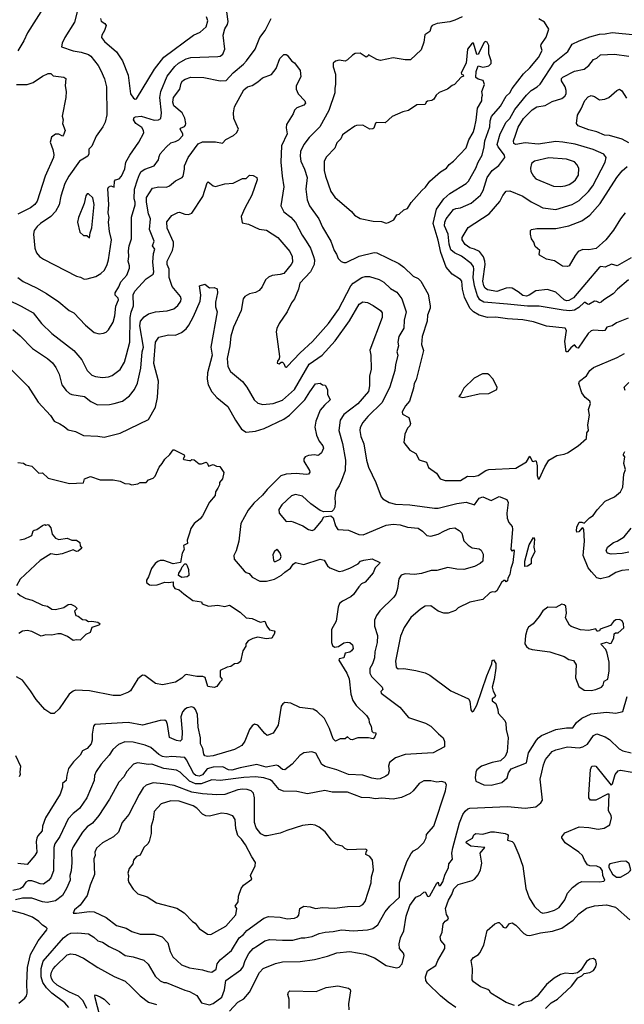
# Model space of a CAD drawing. Extents: x 1678759 to 1859541, y 384609 to 522867.
# Tile 181 of 256: x 1763022 to 1768157, y 450972 to 459335. Entities that reach past the tile are written whole.
import ezdxf

# ---------------------------------------------------------------- set-up
doc = ezdxf.new("R2010")
doc.units = 0

msp = doc.modelspace()

# ---------------------------------------------------------------- linework, layer by layer
at = {"layer": '0CON20XD'}
for points in [[(1763236, 459455), (1763089.2, 459225), (1763055.8, 459155), (1763005, 459070)], [(1763514.3, 459425), (1763488.1, 459315), (1763405.8, 459185), (1763382, 459135), (1763377.5, 459105), (1763475, 459071.4), (1763545, 459060.5), (1763605, 459038.9), (1763625, 459025.6), (1763687.7, 458947.7), (1763711.9, 458905), (1763743.1, 458833.1), (1763759.5, 458765), (1763763.2, 458526.8), (1763746.9, 458465), (1763727.3, 458425), (1763671.5, 458345), (1763635, 458262), (1763609.2, 458235), (1763608.2, 458195), (1763600.5, 458175), (1763530, 458135), (1763438.2, 458005), (1763405.5, 457945), (1763372.5, 457835), (1763358.1, 457761.9), (1763325.5, 457705), (1763285, 457663.6), (1763197.5, 457605), (1763170.2, 457579.8), (1763145.6, 457545), (1763138.9, 457515), (1763151.1, 457395), (1763165.7, 457355), (1763191.2, 457325), (1763225, 457300.8), (1763505.6, 457155.6), (1763538.9, 457148.9), (1763570.9, 457130.9)], [(1763570.9, 457130.9), (1763595, 457133.1), (1763667.4, 457152.6), (1763710.7, 457179.3), (1763742.2, 457207.8), (1763765, 457256.7), (1763776.4, 457295), (1763802.9, 457465), (1763785.8, 457535), (1763776.1, 457616.1), (1763781.2, 457655), (1763772.7, 457695), (1763779.1, 457765), (1763771.9, 457898.1), (1763777.5, 457912.5), (1763795, 457923.8), (1763825, 457913.3), (1763826.7, 457965), (1763836, 457975), (1763865.6, 457985), (1763885.6, 458005), (1763915, 458067.5), (1763924.2, 458125), (1763957.5, 458185), (1764034.2, 458295), (1764075.7, 458374.3), (1764074.7, 458395), (1764059.5, 458419.5), (1764008.9, 458455), (1763988.8, 458485), (1763993.3, 458505), (1764005, 458511.2), (1764055, 458516.2), (1764165, 458481.7), (1764200, 458485), (1764220, 458495), (1764225.4, 458545), (1764211.8, 458675), (1764220.7, 458725), (1764273.8, 458855), (1764340.9, 458939.1), (1764370, 458965), (1764435, 459003.1), (1764475, 459013.8), (1764705, 459021.9), (1764724.3, 459025.7), (1764748.3, 459041.7), (1764764.2, 459085.8), (1764750, 459205), (1764763.2, 459256.8), (1764786.5, 459295), (1764791.3, 459321.3), (1764771.4, 459465)], [(1763696.4, 456666.4), (1763735, 456673.8), (1763755, 456681.2), (1763775, 456701.2), (1763815.6, 456765), (1763831.3, 456818.7), (1763838.6, 456901.4), (1763862.1, 456955), (1763858.7, 456968.7), (1763833.2, 456995), (1763832.7, 457015), (1763864.1, 457065), (1763881.9, 457108.1), (1763931.9, 457165), (1763954.1, 457225), (1763955.8, 457245), (1763944, 457285), (1763949.6, 457325), (1763947.2, 457372.7), (1763952.5, 457415), (1763970.8, 457475), (1763971.8, 457658.2), (1764001.7, 457761.7), (1764003.2, 457785), (1763994.2, 457815), (1763998, 457895), (1764021.1, 457975), (1764038.3, 458021.7), (1764054, 458046), (1764085, 458066.2), (1764165, 458093.3), (1764201.5, 458145), (1764207.3, 458172.7), (1764214.4, 458195), (1764265, 458253.3), (1764305, 458288.8), (1764345, 458299.6), (1764374.1, 458315.9), (1764407.3, 458352.7), (1764407.5, 458365), (1764385.6, 458405), (1764388.8, 458415), (1764421.1, 458428.9), (1764430, 458440), (1764433.8, 458455), (1764425, 458498.8), (1764400.9, 458545), (1764330.4, 458605), (1764321.8, 458635), (1764327.5, 458675), (1764383.3, 458745), (1764393.2, 458795), (1764405, 458815.6), (1764428.4, 458831.6), (1764475, 458847.7), (1764585, 458845.4), (1764725, 458816.5), (1764775, 458819.4), (1764833.6, 458885), (1764923, 458957), (1764949.1, 458985), (1765022.5, 459085), (1765061.2, 459185), (1765105.6, 459245), (1765158, 459345)], [(1763706.9, 459345), (1763712.9, 459322.9), (1763744.3, 459304.3), (1763755.7, 459285.7), (1763743.6, 459245), (1763718.2, 459205), (1763716.7, 459185), (1763740.8, 459150.8), (1763845, 459061.9), (1763894.5, 458985), (1763944.5, 458864.5), (1763964, 458705), (1763988.3, 458668.3), (1764001.7, 458661.7)], [(1764001.7, 458661.7), (1764015, 458663.8), (1764167.7, 458915), (1764245, 459017.8), (1764498.8, 459205), (1764555, 459229.2), (1764604.4, 459275), (1764620.9, 459325), (1764609.5, 459359.5)], [(1766781.1, 459358.9), (1766718.3, 459331.7), (1766675, 459318.6), (1766567.4, 459302.6), (1766526, 459285), (1766516, 459275), (1766506, 459235), (1766464.1, 459205.9), (1766453.3, 459145), (1766430.7, 459079.3), (1766340, 458995), (1766295, 458993.8), (1766195, 459011.2), (1766085, 458987.5), (1766055, 458998), (1765985, 459037.5), (1765977.5, 459025), (1765965, 459017.5), (1765915, 459050), (1765871.7, 459048.3), (1765847.5, 459035), (1765806.4, 458993.6), (1765785, 458982.5), (1765735, 458992.5), (1765705, 458982.5), (1765685, 458967.5), (1765684, 458935), (1765702.7, 458872.7), (1765705.5, 458785), (1765698.5, 458755), (1765699.5, 458715), (1765648.6, 458565), (1765571.1, 458425), (1765480.6, 458335), (1765436.4, 458275), (1765407.9, 458215), (1765403.8, 458176.2), (1765410.8, 458135), (1765441.5, 458065), (1765463.5, 457995), (1765451.5, 457895), (1765463.3, 457805), (1765484.4, 457755), (1765562.7, 457645), (1765595, 457573.8), (1765663.8, 457453.8), (1765691.5, 457375), (1765712.5, 457345), (1765727.3, 457307.3), (1765751.7, 457281.7), (1765775, 457272.5), (1765795, 457273.3), (1765905, 457327.5), (1766032.8, 457357.2), (1766055, 457355.4), (1766240.8, 457265), (1766283.6, 457233.6), (1766365, 457155.6), (1766405, 457137.5), (1766427.5, 457115), (1766491.9, 457005), (1766508.9, 456905), (1766507.8, 456885), (1766485.6, 456825), (1766482.5, 456775), (1766439.5, 456645), (1766434.4, 456575), (1766452.2, 456525), (1766388.9, 456275), (1766372.9, 456245), (1766366.7, 456205), (1766333.1, 456095), (1766298.1, 456055), (1766268.9, 456005), (1766274.4, 455984.4), (1766327.5, 455955), (1766340, 455905), (1766336, 455885), (1766316.2, 455865), (1766292.5, 455815), (1766283.3, 455745), (1766335, 455680), (1766385, 455651.2), (1766415, 455598), (1766477.8, 455577.8), (1766495, 455532.5), (1766562.9, 455482.9), (1766594, 455434), (1766635, 455422.1), (1766765, 455420)], [(1768190, 456800), (1768089.3, 456760.7), (1768055, 456736), (1768007.5, 456725), (1767992.5, 456695), (1767975, 456691.4), (1767895, 456699.1), (1767875, 456693.8), (1767850.2, 456669.8), (1767765, 456546.2), (1767755, 456546.7), (1767750.8, 456555), (1767735, 456573.8), (1767702.4, 456547.6), (1767675, 456514.2), (1767662.5, 456515), (1767652, 456602), (1767665.3, 456695.3), (1767655, 456714.4), (1767495, 456732.1), (1767385, 456767.5), (1767295, 456786.7), (1767165.3, 456794.7), (1767065, 456808.5), (1766995, 456806.8), (1766925, 456824.6), (1766875, 456853.5), (1766846.2, 456885), (1766798.9, 456978.9), (1766782.9, 457045), (1766778.1, 457115), (1766765, 457129.2), (1766695, 457172.5), (1766645, 457232.9), (1766597.4, 457357.4), (1766575, 457463.8), (1766533.1, 457605), (1766561.1, 457725), (1766625.3, 457814.8), (1766675, 457860.4), (1766815, 457944.6), (1766833.1, 457965), (1766896.2, 458075), (1766915.4, 458125), (1766948.9, 458185), (1766967.8, 458255), (1766972, 458305), (1767015, 458426.2), (1767017.8, 458475), (1767028.3, 458511.7), (1767105, 458601.4), (1767153.5, 458685), (1767185, 458714.4), (1767205, 458751.4), (1767299.4, 458875), (1767354.6, 458925.4), (1767428.5, 459015), (1767458.8, 459075), (1767449.3, 459109.3), (1767452, 459125), (1767493, 459187), (1767516.7, 459255), (1767480, 459315), (1767432.3, 459342.3)], [(1768191.9, 457125), (1768098.6, 457045), (1768063.1, 457006.9), (1767983.3, 456956.7), (1767961.2, 456935), (1767945, 456930), (1767923, 456943), (1767905, 456945.6), (1767855, 456917.1), (1767845, 456918), (1767825, 456934.3), (1767815, 456933.1), (1767770, 456890), (1767735, 456867.6), (1767695, 456863.5), (1767638.9, 456868.9), (1767435, 456903.1), (1767335, 456903.2), (1767165, 456920), (1766965, 456935.3), (1766930.9, 456955), (1766910.5, 456990.5), (1766883.4, 457075), (1766874.4, 457145), (1766879.8, 457215), (1766875, 457239.4), (1766855, 457265.4), (1766775, 457327.2), (1766714.6, 457354.6), (1766685, 457380.4), (1766668.4, 457428.4), (1766659.8, 457515), (1766630, 457585), (1766632.8, 457615), (1766644.6, 457645), (1766705, 457722.3), (1766725, 457731.2), (1766765, 457736.5), (1766855, 457776.5), (1766934.5, 457845), (1766956.9, 457885), (1766993.6, 457995), (1767035, 458055.6), (1767092.2, 458097.8), (1767142.5, 458165), (1767140, 458185), (1767085, 458254.5), (1767077.2, 458275), (1767102.8, 458367.2), (1767155, 458464.5), (1767185.8, 458495), (1767228.5, 458571.5), (1767326.2, 458693.8), (1767364.8, 458735.2), (1767415.6, 458765), (1767441.5, 458788.5), (1767565.3, 458974.7), (1767677.1, 459065), (1767713.6, 459126.4), (1767773.8, 459156.2), (1767865, 459190.5), (1767945, 459211.8), (1767995, 459215.4), (1768055, 459227.1), (1768253.8, 459206.2)], [(1766135, 457607.5), (1766155, 457612.5), (1766198.8, 457635), (1766223.6, 457676.4), (1766245, 457682.5), (1766285, 457720), (1766315, 457732.5), (1766347.7, 457782.3), (1766436, 457885), (1766467.4, 457912.6), (1766505, 457964), (1766595, 458044), (1766645.7, 458074.3), (1766668.8, 458105), (1766705.5, 458134.5), (1766813.1, 458246.9), (1766836.5, 458315), (1766872.1, 458377.9), (1766885.6, 458415), (1766899.1, 458480.9), (1766909.1, 458585), (1766948, 458645), (1766946, 458675), (1766953.8, 458695), (1766946.4, 458726.4), (1766970, 458785), (1766958, 458818), (1766915, 458830), (1766896.7, 458845), (1766897.5, 458895), (1766915, 458942.5), (1766955, 458933.3), (1766985, 458936.7), (1767006.1, 458943.9), (1767025, 458962.5), (1767026.7, 458985), (1767006.7, 459045), (1767006.7, 459115), (1766992.5, 459145), (1766975, 459148.8), (1766965, 459138.8), (1766925, 459057.5), (1766915, 459042.5), (1766905, 459040), (1766876.7, 459135), (1766865, 459136.7), (1766826, 459085), (1766813.3, 458965), (1766772.5, 458885), (1766773, 458873), (1766788.3, 458868.3), (1766790, 458855), (1766771.7, 458848.3), (1766716.1, 458783.9), (1766695, 458776.2), (1766655.9, 458744.1), (1766583.4, 458716.6), (1766558.8, 458695), (1766540, 458660), (1766521.5, 458648.5), (1766485, 458644.2), (1766474.2, 458635.8), (1766465, 458614), (1766395, 458611.2), (1766325, 458563.1), (1766275, 458551.9), (1766185.8, 458514.2), (1766125, 458460), (1766055, 458462.5), (1766045, 458455.8), (1766029.2, 458415), (1766021, 458409), (1765995, 458406.9), (1765935, 458438.1), (1765883.2, 458436.8), (1765867.7, 458432.3), (1765803.8, 458385), (1765763.6, 458356.4), (1765748, 458322), (1765715, 458288), (1765697.8, 458245), (1765628.9, 458171.1), (1765607.1, 458135), (1765608.5, 458055), (1765620, 458005), (1765665.7, 457875), (1765699.1, 457829.1), (1765840, 457705), (1765866.7, 457675), (1765915, 457648), (1766025, 457623.8), (1766095, 457620), (1766135, 457607.5)], [(1762817, 457007), (1763035, 456902.2), (1763135, 456845.6), (1763207.1, 456755), (1763295, 456668.6), (1763482.9, 456525), (1763550.9, 456445), (1763594.3, 456355), (1763635, 456316.5), (1763665, 456304.5), (1763725, 456296.7), (1763775, 456300.6), (1763807.6, 456312.4), (1763874.6, 456365.4), (1763912.5, 456425), (1763930.2, 456489.8), (1763958.2, 456595), (1763960, 456805), (1763968.8, 456851.2), (1763988.4, 456905), (1763985, 456998), (1763999.8, 457030.2), (1764095, 457134), (1764155, 457173.3), (1764161.4, 457195), (1764152.7, 457275), (1764159.3, 457350.7), (1764170.8, 457385), (1764151.2, 457415), (1764163.8, 457455), (1764124.2, 457554.2), (1764132.2, 457645), (1764116.9, 457685), (1764098, 457785), (1764098.2, 457825), (1764151.2, 457905), (1764205, 457914.5), (1764267.4, 457912.6), (1764295.4, 457924.6), (1764345, 457966.9), (1764401.2, 457995), (1764410, 458005), (1764422.5, 458065), (1764422.5, 458095), (1764451.8, 458165), (1764537.7, 458282.3), (1764575, 458296.9), (1764685, 458297.4), (1764745, 458287.1), (1764771.6, 458318.4), (1764838.2, 458351.8), (1764863.3, 458375), (1764878.9, 458405), (1764840.6, 458495), (1764837.1, 458545), (1764847.5, 458595), (1764925, 458738.6), (1764956.3, 458763.7), (1764995, 458776.5), (1765045, 458807.5), (1765085, 458842), (1765161.3, 458868.7), (1765199.3, 458920.7), (1765232.5, 459005), (1765265, 459038.8), (1765285, 459040), (1765295, 459033.3), (1765334, 458984), (1765355, 458968.8), (1765403.5, 458905), (1765409.4, 458850.6), (1765370, 458775), (1765370.8, 458745), (1765386.5, 458706.5), (1765442.5, 458645), (1765448.6, 458625), (1765435, 458608), (1765375, 458585.6), (1765354.5, 458565.5), (1765344.2, 458535), (1765289.2, 458445), (1765284.3, 458415.7), (1765292.2, 458365), (1765244.4, 458264.4), (1765240, 458125), (1765250, 458005), (1765265.5, 457915), (1765241.1, 457755), (1765265, 457702.9), (1765325, 457659.4), (1765363.6, 457613.6), (1765419.6, 457505), (1765455.3, 457455.2), (1765491.5, 457395), (1765518.5, 457325), (1765524.5, 457295), (1765522.1, 457255), (1765492.7, 457195), (1765402.2, 457097.8), (1765390.5, 457045), (1765355.5, 456965), (1765329.5, 456930.5), (1765295, 456854.2), (1765225.8, 456755), (1765207, 456713), (1765200.8, 456685), (1765228, 456475), (1765226.7, 456453.3), (1765212.5, 456435), (1765208.3, 456418.3), (1765225, 456413.3), (1765243, 456427), (1765255, 456427.5), (1765266.1, 456416.1), (1765276.7, 456386.7), (1765285, 456383.3), (1765295, 456388.8), (1765403.3, 456505), (1765507.8, 456602.2), (1765645.5, 456755), (1765729.2, 456875), (1765833.8, 457075), (1765855, 457098.5), (1765928.8, 457145), (1765955, 457154.5), (1765993.6, 457153.6), (1766075, 457127.8), (1766115.4, 457105.4), (1766172.4, 457052.4), (1766225, 457020.6), (1766267.8, 456965), (1766304.3, 456854.3), (1766287, 456783), (1766285.5, 456715), (1766242.5, 456645), (1766233.6, 456595), (1766240, 456565), (1766224.5, 456515), (1766233.3, 456485), (1766212.3, 456405), (1766208.9, 456355), (1766164.6, 456215.4), (1766100.6, 456085), (1765978.9, 455965), (1765936.7, 455915), (1765915, 455871.2), (1765910.9, 455845), (1765920, 455795), (1765945, 455733.3), (1765966.5, 455595), (1765985.4, 455535.4), (1766047.1, 455405), (1766091.7, 455281.7), (1766105.7, 455265.7), (1766160, 455235), (1766215, 455221.1), (1766335, 455215.5), (1766545, 455185.5), (1766575, 455186.4), (1766735, 455227.1), (1766815, 455236.4), (1766885, 455214.3), (1766925, 455270), (1766955, 455282), (1767025, 455251.2), (1767095, 455285.7), (1767159.4, 455259.4), (1767169.4, 455235), (1767159.1, 455145), (1767162.4, 455102.4), (1767176.7, 455065), (1767205, 455030), (1767208.7, 455008.7), (1767194.3, 454834.3), (1767205, 454820), (1767215, 454832.5), (1767222.5, 454825), (1767209.1, 454725), (1767191.9, 454675), (1767185, 454623.8), (1767167.5, 454592.5), (1767165, 454570), (1767155, 454560), (1767145, 454572.5), (1767135, 454572.5), (1767113.8, 454555), (1767075, 454483.3), (1767056.4, 454473.6), (1767035, 454476.7), (1767015, 454466.7), (1766955, 454410), (1766845, 454388.8), (1766745, 454338.8), (1766723.6, 454316.4), (1766660, 454295), (1766623.6, 454293.6), (1766575, 454310), (1766515, 454357.5), (1766467, 454353), (1766425, 454327.5), (1766343.5, 454256.5), (1766287.2, 454172.8), (1766255, 454097.5), (1766214.4, 453885.6), (1766218, 453835), (1766235, 453822.5), (1766285, 453824.2), (1766385, 453807.5), (1766465, 453788), (1766505, 453768.8), (1766682.5, 453635), (1766835, 453566.2), (1766845.5, 453545.5), (1766853.2, 453473.2), (1766865, 453457.5), (1766875, 453461.2), (1766905, 453512.5), (1766989.3, 453760.7), (1767031.2, 453865), (1767035, 453892.5), (1767045, 453897.5), (1767065.8, 453865.8), (1767065.9, 453825.9), (1767051.9, 453731.9), (1767035.7, 453665), (1767041.8, 453631.8), (1767063.8, 453595), (1767058, 453582), (1767035, 453567.5), (1767035, 453550), (1767066.1, 453526.1), (1767083.3, 453475), (1767086.7, 453445), (1767141.7, 453381.7), (1767149.5, 453359.5), (1767152.5, 453305), (1767171.4, 453235), (1767161.2, 453115), (1767144, 453076), (1767105, 453040), (1767035, 453026.2), (1766945, 452994.3), (1766905, 452963.8), (1766896.9, 452945), (1766890, 452895), (1766896.1, 452866.1), (1766965, 452836), (1767025, 452834.4)], [(1768215, 457311.5), (1768095, 457245.7), (1768047.5, 457257.5), (1767995, 457234.4), (1767958.3, 457238.3), (1767945, 457232.2), (1767725, 456971.5), (1767685, 456951.2), (1767665, 456948.6), (1767646.5, 456955), (1767575, 457020.8), (1767505, 457044.6), (1767405, 457032.4), (1767349.5, 456995), (1767325, 456986.2), (1767295, 456992.8), (1767255, 457024.8), (1767205, 457054.1), (1767185, 457058.8), (1767155, 457055.9), (1767075, 457026.9), (1766995, 457042.1), (1766975, 457054.5), (1766963.7, 457073.7), (1766954.4, 457115), (1766974.7, 457254.7), (1766973.8, 457285), (1766961.9, 457321.9), (1766925.8, 457365.8), (1766885, 457386.4), (1766845, 457397.3), (1766805.6, 457425), (1766779.6, 457465), (1766778.8, 457485), (1766830.6, 457569.4), (1767008.5, 457685), (1767098.5, 457791.5), (1767125, 457840.8), (1767155, 457878), (1767185, 457882.5), (1767295, 457835.6), (1767365, 457788.9), (1767416.7, 457763.3), (1767465, 457737.8), (1767575, 457723.6), (1767715, 457765.5), (1767775, 457798.5), (1767852.7, 457877.3), (1767888.7, 457925), (1767995.5, 458125), (1768003.3, 458165), (1767981.9, 458191.9), (1767892.3, 458232.3), (1767738.8, 458278.8), (1767635, 458294.2), (1767575, 458299.4), (1767425, 458278.4), (1767315, 458289.7), (1767235, 458275.5), (1767220, 458285), (1767214.6, 458305), (1767232.5, 458355), (1767256.8, 458423.2), (1767300.8, 458495), (1767375, 458570.8), (1767415, 458595.4), (1767485, 458607.7), (1767545, 458639.2), (1767625, 458665.5), (1767651.9, 458685), (1767662.5, 458705), (1767663.6, 458735), (1767653.9, 458765), (1767622.3, 458815), (1767624.6, 458835), (1767635, 458848.1), (1767735, 458897.3), (1767815, 458915.6), (1767857.1, 458945), (1767895, 458997.1), (1767925, 459010), (1767955, 459035.6), (1768075, 459042.2), (1768195, 459024.5)], [(1762995, 458785.7), (1763085, 458785.5), (1763135, 458802.9), (1763215, 458854.6), (1763265, 458878.1), (1763285, 458878.8), (1763307.5, 458857.5), (1763397.8, 458847.8), (1763414, 458835), (1763407.5, 458775), (1763417.8, 458725), (1763414.3, 458675), (1763383.3, 458515), (1763390, 458485), (1763386, 458455), (1763408, 458395), (1763395, 458356.7), (1763385, 458346.7), (1763355, 458362.5), (1763325, 458362.5), (1763291.7, 458338.3), (1763281.2, 458295), (1763302.7, 458232.7), (1763311.7, 458191.7), (1763309.2, 458165), (1763236.9, 458005), (1763171.1, 457795), (1763150.6, 457765), (1763115, 457737.5), (1763006.7, 457683.3)], [(1768195, 458288.2), (1768139.5, 458320.5), (1768030.6, 458350.6), (1767990, 458355), (1767925, 458383.3), (1767855, 458400), (1767766.2, 458435), (1767750, 458455), (1767760, 458525), (1767791.4, 458578.6), (1767821.7, 458648.3), (1767849.7, 458680.3), (1767875, 458692), (1767905, 458683.1), (1767945, 458655.8), (1767990.3, 458659.7), (1768024.3, 458675.7), (1768093.3, 458735), (1768115, 458744), (1768135, 458732), (1768175, 458668)], [(1767615, 457918.9), (1767655, 457924.5), (1767690, 457935), (1767720.8, 457955), (1767742.9, 457975), (1767768.1, 458015), (1767770.8, 458075), (1767755, 458106.2), (1767735, 458127.1), (1767665, 458150.9), (1767515, 458162.3), (1767395, 458133.1), (1767367.5, 458115), (1767360, 458075), (1767364.3, 458045), (1767386.7, 458005), (1767405.7, 457985), (1767555, 457922.5), (1767615, 457918.9)], [(1768165, 457693.8), (1768125, 457644.4), (1768065, 457548.2), (1767999.5, 457465), (1767917.5, 457392.5), (1767855, 457380.9), (1767805, 457383.3), (1767766, 457365), (1767738.3, 457331.7), (1767687.5, 457245), (1767675, 457238.8), (1767632, 457242), (1767565, 457287.5), (1767495, 457300), (1767437.5, 457335), (1767433.3, 457345), (1767440, 457375), (1767399.3, 457409.3), (1767388.8, 457445), (1767368.8, 457475), (1767360, 457515), (1767361.2, 457545), (1767368, 457552), (1767415, 457562.9), (1767575, 457560.4), (1767685.9, 457584.1), (1767795, 457626.2), (1767863.6, 457675), (1767952.9, 457775), (1768093.8, 457995), (1768138.8, 458051.2), (1768180.3, 458089.7)], [(1764318.4, 457375), (1764328.2, 457415), (1764328.4, 457445), (1764275, 457563.3), (1764271.7, 457618.3), (1764315, 457670.8), (1764365, 457698.6), (1764379.7, 457699.7), (1764423.4, 457683.4), (1764455, 457680.6), (1764485, 457693.3), (1764577.6, 457832.4), (1764615, 457950), (1764623, 457957), (1764665, 457924.2), (1764685, 457917.1), (1764765, 457942.2), (1764835, 457945.8), (1764915, 457986.7), (1764945, 457986.7), (1764975, 458015.8), (1765005, 458012.9), (1765035, 457996.2), (1765037.5, 457975), (1764993.1, 457845), (1764932.9, 457735), (1764904, 457665), (1764910, 457610), (1764965, 457599.4), (1765055, 457555.5), (1765117, 457547), (1765215, 457484.4), (1765315, 457365.7), (1765336.6, 457323.4), (1765338.9, 457275), (1765328.6, 457255), (1765265, 457180.6), (1765235, 457170), (1765165, 457161.2), (1765135, 457148.7), (1765108.5, 457125), (1765080, 457065), (1765055, 457035.8), (1765025, 457017.5), (1764973.2, 457006.8), (1764935, 456983.8), (1764920, 456965), (1764903.5, 456865), (1764836.9, 456725), (1764814.1, 456645.9), (1764808, 456565), (1764783.9, 456456.1), (1764790.9, 456390.9), (1764811.7, 456348.3), (1764915, 456262), (1764950, 456215), (1765014.2, 456105), (1765045, 456077.5), (1765086.8, 456066.8), (1765174.5, 456074.5), (1765255, 456103.5), (1765357.1, 456195), (1765481.7, 456408.3), (1765590, 456485), (1765701.5, 456608.5), (1765822.3, 456777.7), (1765905, 456919.4), (1765935, 456937.8), (1765976.2, 456933.8), (1766025, 456908.1), (1766085.6, 456865), (1766099.6, 456845), (1766101.5, 456805), (1765995, 456527.5), (1766005.6, 456485), (1766007.9, 456367.9), (1765994, 456306), (1765993.3, 456225), (1765985, 456175.8), (1765895, 456072.3), (1765775, 455981.1), (1765744.5, 455935), (1765731.8, 455845), (1765763.5, 455735), (1765790, 455595), (1765786.5, 455505), (1765755, 455422.5), (1765736.2, 455375), (1765705.9, 455334.1), (1765697.5, 455275), (1765702.5, 455235), (1765699.4, 455195), (1765687.9, 455172.1), (1765672, 455158), (1765605, 455155.8), (1765575, 455166.9), (1765494.2, 455224.2), (1765425, 455288.1), (1765365, 455301.1), (1765330.2, 455289.8), (1765248.1, 455215), (1765223.1, 455175), (1765226.5, 455145), (1765284.2, 455074.2), (1765323.4, 455076.6), (1765345, 455071.4), (1765426.9, 455036.9), (1765475, 455005.8), (1765505, 454997.3), (1765525.7, 455005), (1765584.4, 455075.6), (1765605, 455111.2), (1765665, 455122), (1765684.3, 455105), (1765702.7, 455035), (1765725, 455006), (1765815, 455000), (1765901.2, 454961.2), (1765939.5, 454959.5), (1766135, 455040.5), (1766195, 455049.6), (1766254.7, 455044.7), (1766315, 455025.5), (1766405.4, 455015.4), (1766442, 454992), (1766481.2, 454955), (1766515, 454947.5), (1766575, 454964.4), (1766628.8, 454995), (1766675, 455012.5), (1766717.9, 455017.9), (1766755.4, 454995.4), (1766775.8, 454975), (1766795, 454908), (1766830.6, 454870.6), (1766865, 454849.4), (1766925, 454840), (1766940.5, 454830.5), (1766958.2, 454795), (1766954.2, 454735), (1766932.9, 454715), (1766885, 454691.1), (1766795, 454665.3), (1766735, 454667.9), (1766658.9, 454681.1), (1766565, 454656.2), (1766516.7, 454656.7), (1766435, 454630), (1766375, 454623.8), (1766295, 454629.4), (1766262.6, 454617.4), (1766241.4, 454585), (1766230, 454505), (1766215.6, 454455), (1766200.9, 454429.1), (1766080, 454315), (1766052, 454275), (1766034.3, 454235), (1766034.5, 454184.5), (1766060.5, 454105), (1766058.2, 454045), (1766038.8, 453965), (1766036.1, 453915), (1766017.9, 453865), (1765995.5, 453825), (1765994.6, 453785), (1766010.9, 453755), (1766101.1, 453665), (1766106.7, 453645), (1766090.5, 453629.5), (1766092.5, 453615), (1766250, 453495), (1766325, 453408.9), (1766469.1, 453359.1), (1766515, 453334.4), (1766578.1, 453268.1), (1766619.4, 453235), (1766630, 453205), (1766630.7, 453159.3), (1766533, 453107), (1766295, 453093.6), (1766215, 453065.6), (1766164, 453025), (1766154, 452995), (1766158.6, 452955), (1766150.8, 452925), (1766130.6, 452909.4), (1766082.2, 452887.8), (1766065, 452884.4), (1766012.8, 452892.8), (1765937.3, 452917.3), (1765813.6, 452923.6), (1765715, 452963.4), (1765615, 452991.8), (1765588.6, 453008.6), (1765538, 453105), (1765504.2, 453115.8), (1765435, 453108.6), (1765401.4, 453085), (1765335, 453012), (1765275, 452962.5), (1765255, 452965.6), (1765217.9, 452997.9), (1765203.2, 453003.2), (1765115, 452986.3), (1765035, 453008.4), (1764895, 452980.4), (1764825, 452959.8), (1764795, 452964.8), (1764747.9, 452987.9), (1764665, 452985.6), (1764615, 452970.8), (1764575, 452921.8), (1764545, 452909.8), (1764518.9, 452915), (1764500, 452930), (1764439.4, 453049.4), (1764425, 453067.3), (1764315, 453078), (1764265, 453071.9), (1764235, 453075.7), (1764202.8, 453092.8), (1764135, 453152.5), (1764086.8, 453173.2), (1763985, 453199.2), (1763915, 453201.1), (1763860.6, 453179.4), (1763811.9, 453135), (1763782.6, 453087.4), (1763715, 453012.5), (1763670.8, 452949.2), (1763657.7, 452915), (1763655, 452874.2), (1763592.5, 452725), (1763529.4, 452635), (1763475, 452593.5), (1763433.7, 452546.3), (1763363.3, 452396.7), (1763321.2, 452335), (1763311.2, 452305), (1763308.7, 452105), (1763285, 452047.1), (1763266.2, 452023.8), (1763225, 451993.5), (1763195, 451995.4), (1763159.7, 452009.8), (1763125, 452019.6), (1763095, 452020), (1763075, 452008.5), (1763045, 451967.2), (1763025, 451951.6), (1762965, 451939.4)], [(1763615, 457483.3), (1763620, 457525), (1763635, 457567.5), (1763655.5, 457765), (1763642.3, 457822.3), (1763605, 457857.5), (1763595, 457857.5), (1763585, 457840), (1763570.8, 457775), (1763520.8, 457655), (1763513.8, 457615), (1763531.7, 457531.7), (1763565, 457502.5), (1763591.7, 457501.7), (1763615, 457483.3)], [(1762963.5, 456703.5), (1763025, 456651.4), (1763131.2, 456541.2), (1763258.3, 456458.3), (1763300.2, 456420.2), (1763330.2, 456380.2), (1763357.3, 456325), (1763380, 456235), (1763417.1, 456185), (1763445, 456161.4), (1763465, 456150.6), (1763573.5, 456133.5), (1763625, 456091.4), (1763682.6, 456062.6), (1763785, 456065.6), (1763825, 456074.4), (1763895, 456095.6), (1763955, 456140.6), (1763997.8, 456195), (1764022.4, 456247.6), (1764051.2, 456375), (1764062, 456515), (1764072.2, 456555), (1764041, 456735), (1764049.2, 456775), (1764079.5, 456810.5), (1764115, 456836.2), (1764175, 456854.5), (1764275, 456861.1), (1764330.6, 456879.4), (1764365, 456907.5), (1764391.1, 456945), (1764394.4, 456965), (1764388.9, 456985), (1764317.9, 457067.9), (1764292.6, 457145), (1764292.3, 457215), (1764275.5, 457255), (1764275.4, 457285), (1764318.4, 457375)], [(1762947, 456367), (1763095, 456220), (1763177.6, 456087.6), (1763283.7, 455973.7), (1763314.6, 455924.6), (1763363.6, 455903.6), (1763399.4, 455879.4), (1763435, 455852), (1763495, 455836), (1763565, 455802.5), (1763685, 455798.6), (1763739.7, 455790.3), (1763875, 455822), (1764115, 455938), (1764175.6, 456045), (1764192.5, 456125), (1764200.8, 456265), (1764160.3, 456415), (1764175, 456596.2), (1764205, 456637.5), (1764285, 456657.1), (1764345, 456656.5), (1764395, 456677.8), (1764435, 456709.2), (1764459.3, 456739.3), (1764498.9, 456815), (1764554.6, 456945), (1764559.4, 456995), (1764550, 457075), (1764595, 457090), (1764635, 457056.7), (1764675, 457060.6), (1764698.8, 457048.8), (1764701.9, 457015), (1764684.6, 456935), (1764686.2, 456895), (1764698.2, 456855), (1764646.2, 456555), (1764656.1, 456485), (1764616.9, 456335), (1764613.3, 456283.3), (1764622.2, 456235), (1764652.5, 456175), (1764695, 456125.8), (1764788.8, 456048.8), (1764855.7, 455935), (1764905, 455856.2), (1764945, 455833.1), (1765025, 455840.5), (1765097.6, 455862.4), (1765265, 455941.1), (1765314.4, 455975), (1765444.5, 456105), (1765485.5, 456175), (1765535, 456243.3), (1765575, 456247.5), (1765593, 456233), (1765615, 456230), (1765636.7, 456195), (1765637.5, 456155), (1765660, 456105), (1765610.3, 456059.7), (1765575, 456017.5), (1765537.8, 455925), (1765528.1, 455875), (1765543.1, 455805), (1765565.7, 455755), (1765596.9, 455715), (1765602.5, 455695), (1765583.8, 455655), (1765565, 455639.2), (1765555, 455634.4), (1765525, 455638.1), (1765475, 455632.5), (1765447.7, 455622.3), (1765434.2, 455605.8), (1765434, 455585), (1765484.2, 455505), (1765485, 455492.5), (1765475, 455476.2), (1765458.1, 455471.9), (1765369.3, 455479.3), (1765285, 455474.6), (1765239.5, 455460.5), (1765123.3, 455345), (1765085, 455295.6), (1765010.8, 455229.2), (1764961.5, 455168.5), (1764900, 455055), (1764884.4, 454905.6), (1764860.8, 454825), (1764842, 454785), (1764843, 454753), (1764927.1, 454655), (1764945, 454640.6), (1764971.3, 454631.3), (1764995, 454599.4), (1765061.2, 454565), (1765116.7, 454566.7), (1765185, 454582.7), (1765245, 454616.9), (1765275, 454641.3), (1765322.8, 454677.2), (1765345, 454710), (1765363.8, 454725), (1765435, 454707.5), (1765575, 454754.3), (1765607.5, 454745), (1765637.1, 454695), (1765655, 454678.1), (1765735, 454647.7), (1765766.5, 454653.5), (1765825, 454677.3), (1765896.8, 454713.2), (1765916.7, 454735), (1765944.1, 454744.1), (1766015, 454756.7), (1766080, 454725), (1766077.5, 454715), (1766041.3, 454678.7), (1766025, 454638), (1765955, 454558.8), (1765925, 454542), (1765901.4, 454518.6), (1765857, 454453), (1765835, 454433.3), (1765763, 454397), (1765738.8, 454375), (1765728, 454345), (1765709.2, 454225), (1765669.2, 454155), (1765668.9, 454115), (1765668.8, 454045), (1765679.2, 454019.2), (1765695, 454005.6), (1765729.7, 454010.3), (1765775, 454041.2), (1765805, 454047.5), (1765825, 454046.2), (1765848.8, 454025), (1765853.3, 453995), (1765838.8, 453975), (1765825, 453964), (1765785.8, 453954.2), (1765774, 453916), (1765734.3, 453905.7), (1765732.5, 453895), (1765799.5, 453785), (1765819.4, 453735), (1765833.1, 453605), (1765852, 453552), (1765879.1, 453509.1), (1765967.5, 453425), (1765986.7, 453395), (1765991.4, 453365), (1766005.8, 453335), (1766011.4, 453291.4), (1766025, 453280), (1766046.7, 453276.7), (1766047, 453267), (1766038.8, 453245), (1766023, 453227), (1765985, 453236), (1765895, 453234.4), (1765845, 453217.1), (1765831.1, 453221.1), (1765805, 453242.5), (1765785, 453226.7), (1765745, 453226), (1765705, 453207.5), (1765685, 453227.5), (1765652.9, 453315), (1765609.7, 453399.7), (1765549.1, 453459.1), (1765515, 453478.8), (1765402.1, 453492.1), (1765325, 453531.1), (1765274.3, 453535.7), (1765256.2, 453525), (1765242, 453505), (1765218.1, 453341.9), (1765176.1, 453273.9), (1765125, 453256), (1765105, 453272), (1765045, 453344), (1765015, 453351.2), (1764995, 453336.2), (1764973, 453307), (1764933, 453207), (1764908.8, 453171.2), (1764845, 453136), (1764665, 453082.7), (1764617, 453077), (1764595, 453082), (1764585.5, 453095.5), (1764577.9, 453145), (1764557.1, 453185), (1764557.3, 453235), (1764538.8, 453325), (1764532.4, 453432.4), (1764515, 453477.1), (1764505, 453488.9), (1764485, 453497.5), (1764445, 453490.9), (1764420.5, 453475), (1764404.6, 453455), (1764389.1, 453415), (1764403.2, 453286.8), (1764398.1, 453221.9), (1764385, 453208), (1764352.7, 453212.7), (1764295, 453236.7), (1764278.2, 453348.2), (1764270, 453375), (1764254.4, 453384.4), (1764215, 453381.8), (1764065, 453343.8), (1763944.5, 453365.5), (1763660.9, 453349.1), (1763649.4, 453335), (1763638.1, 453265), (1763637.5, 453215), (1763628.9, 453185), (1763595, 453145.7), (1763556.2, 453123.8), (1763535, 453088.6), (1763478.6, 453031.4), (1763436.9, 452975), (1763421.7, 452918.3), (1763416.8, 452873.2), (1763385, 452847.5), (1763385.7, 452815), (1763364.6, 452755.4), (1763240.8, 452555), (1763214.3, 452485), (1763214.2, 452445), (1763177, 452403), (1763166.9, 452383.1), (1763162.3, 452355), (1763166.8, 452263.2), (1763150, 452235), (1763085, 452160), (1763005, 452166.7)], [(1763007.5, 457145), (1763051.4, 457111.4), (1763165, 457058.9), (1763248.6, 457008.6), (1763355, 456937.5), (1763441.2, 456865), (1763482, 456845), (1763580.3, 456740.3), (1763655, 456678.8), (1763696.4, 456666.4)], [(1766765, 455420), (1766825, 455458.8), (1766875, 455454.5), (1766915, 455462.7), (1766982, 455505), (1767005, 455513.3), (1767235, 455525.6), (1767325, 455580.6), (1767355, 455628.8), (1767375, 455586.7), (1767385, 455583.3), (1767405, 455590), (1767408.8, 455585), (1767416.3, 455546.3), (1767416, 455465), (1767425, 455437.5), (1767435, 455432.5), (1767482.2, 455537.8), (1767516.9, 455593.1), (1767585, 455634.4), (1767645.6, 455644.4), (1767675, 455656.2), (1767765, 455715.6), (1767835, 455777.5), (1767840, 455825), (1767853, 455847), (1767847.5, 455895), (1767861.9, 455975), (1767853.1, 456025), (1767870, 456075), (1767864.1, 456094.1), (1767825, 456125.7), (1767797.5, 456165), (1767771.9, 456245), (1767777.1, 456265), (1767835, 456310), (1767863.4, 456356.6), (1767895, 456381.4), (1768095, 456466.7), (1768158.8, 456501.2)], [(1766785, 456125.5), (1766825, 456134.1), (1766923.8, 456156.2), (1767005, 456161.1), (1767075, 456193.6), (1767077.5, 456215), (1767041.4, 456285), (1767009.5, 456319.5), (1766996.2, 456326.2), (1766953.6, 456326.4), (1766880.7, 456289.3), (1766793.9, 456206.1), (1766768, 456155), (1766751.2, 456135), (1766785, 456125.5)], [(1768165, 456186.2), (1768156, 456215), (1768195.7, 456255)], [(1763005, 455573.3), (1763055, 455567.5), (1763073, 455553), (1763125, 455542.5), (1763185, 455482.5), (1763217, 455487), (1763265, 455440), (1763445, 455394.4), (1763565, 455401.2), (1763573.3, 455435), (1763624.2, 455455.8), (1763705, 455426.9), (1763725.7, 455425.7), (1763815, 455425.7), (1763874.4, 455414.4), (1763915, 455396), (1763952.7, 455392.7), (1763975, 455384), (1764025, 455393.8), (1764045, 455403.8), (1764095, 455404), (1764115, 455426.2), (1764155, 455441.2), (1764173, 455457), (1764206.2, 455535), (1764233.3, 455565), (1764255, 455602.5), (1764297.7, 455642.3), (1764325, 455682.5), (1764335, 455682.5), (1764420, 455640), (1764422.5, 455625), (1764410, 455605), (1764415, 455600), (1764465, 455590), (1764475, 455590), (1764485, 455600), (1764505, 455597.5), (1764545, 455563.3), (1764565, 455563.3), (1764605, 455576.2), (1764617.5, 455565), (1764625, 455542.5), (1764665, 455556.7), (1764693.8, 455543.8), (1764720.7, 455540.7), (1764755, 455490), (1764745.5, 455434.5), (1764720, 455405), (1764718.8, 455385), (1764706, 455355), (1764684.2, 455325), (1764681.2, 455295), (1764635, 455236.7), (1764575, 455121.2), (1764554, 455095), (1764502.5, 455055), (1764476.7, 455013.3), (1764463.1, 454975), (1764445.5, 454915), (1764448, 454885), (1764412, 454868), (1764418, 454835), (1764402.5, 454805), (1764387.5, 454725), (1764326.4, 454713.6), (1764245, 454742), (1764215, 454741.2), (1764195, 454733.8), (1764171.2, 454715), (1764141.2, 454675), (1764117.1, 454602.9), (1764100, 454575), (1764097.5, 454555), (1764123.7, 454533.7), (1764145, 454531.4), (1764190, 454535), (1764255, 454557.5), (1764285, 454553.3), (1764325, 454560), (1764326.7, 454525), (1764340, 454505), (1764375, 454493.8), (1764415, 454457.5), (1764493, 454403), (1764565, 454390), (1764573, 454373), (1764625, 454353.3), (1764705, 454363.3), (1764765, 454350), (1764805, 454361.2), (1764895, 454303.3), (1764945, 454255.8), (1764995, 454249.2), (1765065, 454217.5), (1765105, 454227.5), (1765121.2, 454185), (1765142.5, 454152.5), (1765184.3, 454144.3), (1765188.6, 454135), (1765184, 454115), (1765173.3, 454105), (1765167.5, 454085), (1765159.3, 454080.7), (1765115, 454076.7), (1765045, 454089.4), (1765001.2, 454078.8), (1764961.7, 454058.3), (1764943.3, 454035), (1764942.5, 454015), (1764916.7, 453975), (1764896.7, 453885), (1764875, 453866.7), (1764845, 453862.5), (1764815, 453840), (1764785, 453836.7), (1764725, 453807.5), (1764723.8, 453753.8), (1764740, 453735), (1764740, 453725), (1764720.7, 453709.3), (1764695, 453672.5), (1764675, 453663.3), (1764620.7, 453670.7), (1764597, 453747), (1764576.2, 453756.2), (1764526.4, 453756.4), (1764435, 453772), (1764425, 453768.8), (1764399.1, 453740.9), (1764345, 453708.8), (1764235, 453686.7), (1764175, 453696.7), (1764083.6, 453763.6), (1764065, 453767.5), (1764026.7, 453735), (1763964.2, 453635.8), (1763945, 453622), (1763875, 453593.8), (1763815, 453596.2), (1763615.8, 453635.8), (1763495, 453640), (1763475, 453632.5), (1763443.3, 453605), (1763357.7, 453482.3), (1763315, 453443.3), (1763285, 453442), (1763235, 453476), (1763160.6, 453560.6), (1763114.7, 453634.7), (1763045, 453725.7), (1762995, 453752.9)], [(1768195, 454662), (1768135, 454657.5), (1768085, 454638.8), (1768026.6, 454603.4), (1767955, 454584.5), (1767924.6, 454594.6), (1767878.6, 454645), (1767850.2, 454680.2), (1767807.5, 454785), (1767820, 454905), (1767812.5, 455005), (1767805, 455020), (1767795, 455017.5), (1767770, 454985), (1767755, 454982.5), (1767750, 454995), (1767753.3, 455025), (1767773.9, 455066.1), (1767795, 455067.5), (1767815, 455060), (1767860, 455105), (1767892.5, 455125), (1767927, 455173), (1767993.9, 455246.1), (1768075, 455281.2), (1768123.8, 455325), (1768143.8, 455365), (1768153.9, 455476.1), (1768167.5, 455515), (1768152.5, 455565), (1768161.7, 455621.7), (1768150, 455635), (1768150, 455645), (1768161.2, 455668.8)], [(1763021.7, 454918.3), (1763065, 454925.6), (1763113, 454947), (1763124.2, 454955), (1763135, 454992.5), (1763145, 455000), (1763166.2, 455003.8), (1763215, 455040), (1763235, 455047.5), (1763245, 455042.5), (1763265, 455047.5), (1763287.7, 455017.7), (1763298, 454965), (1763325, 454932.5), (1763355, 454920.6), (1763425, 454930), (1763465.6, 454915.6), (1763505, 454912.9), (1763532, 454895), (1763536.7, 454865), (1763550, 454845), (1763519.5, 454820.5), (1763505, 454818.8), (1763475, 454831.2), (1763383, 454797), (1763335, 454790), (1763285, 454798.7), (1763195, 454742.5), (1763025, 454582.9), (1762993.9, 454526.1)], [(1768195, 454813.3), (1768137.8, 454802.2), (1768045.4, 454795.4), (1768014.1, 454804.1), (1768002.7, 454825), (1768014.7, 454855.3), (1768065, 454893.3), (1768095, 454905.4), (1768155, 454943.6), (1768213.9, 455015)], [(1767311.4, 454691.4), (1767311.9, 454735), (1767349.6, 454875), (1767385, 454937.5), (1767393, 454923), (1767388, 454855), (1767396.2, 454815), (1767366, 454755), (1767365.4, 454714.6), (1767335, 454694.4), (1767311.4, 454691.4)], [(1765195, 454734.3), (1765235, 454754.2), (1765243.5, 454775), (1765235, 454802.9), (1765215, 454830), (1765205, 454834), (1765182, 454815), (1765171.2, 454788.8), (1765176.2, 454745), (1765184.4, 454734.4), (1765195, 454734.3)], [(1764398.3, 454598.3), (1764370, 454615), (1764372.5, 454635), (1764390.7, 454659.3), (1764401.7, 454688.3), (1764425, 454713.3), (1764435, 454712.5), (1764445, 454697.5), (1764456.7, 454665), (1764457.5, 454615), (1764445, 454603.8), (1764398.3, 454598.3)], [(1763002, 454465), (1763025.4, 454445.4), (1763075, 454418.5), (1763126.7, 454405), (1763215, 454363.3), (1763258.8, 454355), (1763295, 454329.4), (1763325, 454325.7), (1763398.1, 454341.9), (1763435, 454369.2), (1763455, 454370.8), (1763490, 454355), (1763510, 454335), (1763488.3, 454311.7), (1763497.5, 454275), (1763517.8, 454267.8), (1763555, 454240.8), (1763585, 454236.7), (1763605, 454224.2), (1763635, 454226.5), (1763685, 454217.3), (1763706.2, 454205), (1763695, 454192), (1763635, 454172.5), (1763619.3, 454130.7), (1763585, 454113.3), (1763535, 454063.8), (1763505, 454068.8), (1763475, 454061.2), (1763427, 454097), (1763375, 454118), (1763345, 454118.6), (1763295, 454108.6), (1763245, 454110), (1763205, 454100), (1763125, 454137.5), (1763084.3, 454145.7), (1763045, 454140.8), (1763015, 454122.5)], [(1767875, 453636.9), (1767915, 453644.4), (1767962, 453665), (1767976.6, 453683.4), (1767984.5, 453715.5), (1768017.6, 453732.4), (1768028.6, 453805), (1768027.7, 453877.7), (1768010, 453955), (1768000, 453985), (1767962.5, 454025), (1767960, 454035), (1768005, 454046.7), (1768035, 454037.5), (1768045, 454040), (1768067, 454083), (1768071.7, 454118.3), (1768083, 454127), (1768105, 454127.5), (1768151.7, 454168.3), (1768150, 454205), (1768139.3, 454229.3), (1768115, 454240), (1768085, 454236.2), (1768065, 454223.3), (1768040.7, 454189.3), (1767952.5, 454157.5), (1767947.5, 454145), (1767935, 454140), (1767925, 454140), (1767915, 454160), (1767855, 454146), (1767785, 454153.8), (1767705, 454181.4), (1767692.1, 454192.1), (1767658.8, 454255), (1767665.8, 454295), (1767660, 454355), (1767645, 454366.2), (1767625, 454370), (1767575, 454341.2), (1767508.8, 454345), (1767464.3, 454315), (1767434.2, 454265), (1767382.9, 454205), (1767342.5, 454175), (1767330.8, 454155), (1767317.1, 454105), (1767310.8, 454035), (1767325, 454011.2), (1767345, 453994), (1767375, 453984.3), (1767525.6, 453965.6), (1767646.6, 453926.6), (1767685, 453901.2), (1767725, 453892.5), (1767748.8, 453855), (1767743.8, 453745), (1767771.4, 453671.4), (1767815, 453639.2), (1767875, 453636.9)], [(1767025, 452834.4), (1767116.2, 452855), (1767162, 452895), (1767172.1, 452937.9), (1767195, 452971.2), (1767325, 453024.2), (1767342.1, 453107.9), (1767412.2, 453215), (1767428.1, 453235), (1767455, 453253.8), (1767575, 453307.3), (1767665, 453320), (1767719.6, 453320.4), (1767751.9, 453365), (1767795, 453401.5), (1767875, 453440.4), (1768005, 453453.5), (1768085, 453444.4), (1768145, 453460), (1768180, 453585)], [(1764805, 450913.5), (1764875, 450990), (1764925, 451017.1), (1764972.5, 451075), (1765058.5, 451241.5), (1765090.8, 451275), (1765195, 451318.9), (1765255, 451333.5), (1765404.4, 451334.4), (1765525, 451353.6), (1765635, 451380.5), (1765715, 451408.1), (1765825, 451420), (1765955, 451396.5), (1766035.5, 451365.5), (1766135, 451300), (1766222.3, 451282.3), (1766245, 451286), (1766270.8, 451315), (1766286.4, 451385), (1766282.9, 451405), (1766248.1, 451445), (1766245.5, 451485.5), (1766256, 451535), (1766284.6, 451595), (1766305, 451721.2), (1766335, 451810.8), (1766385, 451882), (1766425, 451898.6), (1766455, 451923.8), (1766466.4, 451926.4), (1766485, 451890), (1766495, 451887.5), (1766505.5, 451894.5), (1766565, 452000), (1766575, 452010), (1766581.7, 451981.7), (1766595, 451980), (1766615, 452011.2), (1766632.4, 452067.6), (1766665, 452133.8), (1766667.2, 452165), (1766697.5, 452205), (1766691.9, 452255), (1766699.7, 452300.3), (1766757.4, 452512.6), (1766785.8, 452585), (1766805, 452612.5), (1766826.9, 452633.1), (1766845, 452639.2), (1767165, 452652.2), (1767315, 452638.6), (1767405, 452650), (1767448.3, 452681.7), (1767461.2, 452705), (1767442.8, 452885), (1767455.4, 452945), (1767470, 453005), (1767488.9, 453051.1), (1767545, 453119.5), (1767575, 453133.8), (1767675, 453157.7), (1767775, 453151.5), (1767805, 453157.9), (1767845, 453181.4), (1767894.7, 453255.3), (1767925, 453270), (1767993.6, 453243.6), (1768030.9, 453220.9), (1768112.2, 453142.2), (1768145, 453124.4), (1768215, 453107.5)], [(1762985.7, 453085), (1763030, 452995), (1763023.3, 452945), (1763026.7, 452925), (1763017.5, 452905)], [(1763438.5, 450945), (1763406.4, 450985), (1763295, 451067.7), (1763250.7, 451110.7), (1763217.8, 451157.8), (1763203.5, 451205), (1763204, 451276), (1763221, 451339), (1763395, 451537.1), (1763431.4, 451565), (1763455, 451574.6), (1763515, 451579.5), (1763605, 451571.1), (1763652.7, 451542.7), (1763685, 451511.5), (1763725, 451498.9), (1763782.4, 451462.4), (1763869.3, 451419.3), (1763916.7, 451386.7), (1763985, 451375.5), (1764075, 451345.7), (1764112.1, 451312.1), (1764171.4, 451211.4), (1764215, 451172.5), (1764245, 451156.7), (1764265, 451155.7), (1764425, 451091.4), (1764465, 451080.8), (1764525, 451045.8), (1764565, 450984.4), (1764635, 450968.5), (1764665, 450977.5), (1764737.6, 451032.4), (1764762.6, 451095), (1764772, 451175), (1764900.6, 451265), (1764918.7, 451291.3), (1764936.2, 451345), (1764966.7, 451403.3), (1765005, 451445.6), (1765041.1, 451468.9), (1765105, 451510), (1765146.4, 451523.6), (1765255, 451515.5), (1765343, 451517), (1765415, 451535.5), (1765445, 451535.5), (1765505, 451548.9), (1765565, 451574.3), (1765615, 451585.5), (1765685, 451590.4), (1765755, 451604.6), (1765855, 451595.6), (1765975, 451603.1), (1766021.2, 451615), (1766065, 451646), (1766125, 451756.7), (1766166, 451805), (1766248.2, 451881.8), (1766247.3, 452005), (1766311.1, 452185), (1766347.5, 452252.5), (1766366, 452275), (1766403.3, 452295), (1766454.7, 452345.3), (1766473.5, 452385), (1766477.1, 452415), (1766540, 452485), (1766638.6, 452785), (1766646.8, 452835), (1766635, 452857.1), (1766605.6, 452865.6), (1766565, 452857.5), (1766515, 452870.6), (1766455, 452870.8), (1766413.7, 452846.3), (1766365, 452786), (1766337.1, 452762.9), (1766265, 452728.1), (1766195, 452714.4), (1766095, 452723.1), (1766045, 452716.2), (1765995, 452726.5), (1765925, 452728.5), (1765805, 452773.1), (1765675, 452774.4), (1765612.5, 452787.5), (1765465, 452759.2), (1765375, 452780), (1765262.8, 452782.8), (1765225, 452797.5), (1765170, 452865), (1765149.4, 452879.4), (1765096.7, 452895), (1765025, 452903.2), (1764925, 452898.9), (1764725, 452873.5), (1764655, 452877.6), (1764564.1, 452845.9), (1764515, 452844.2), (1764465, 452866), (1764385, 452943.1), (1764355, 452961.8), (1764245, 452973.5), (1764145, 453010.3), (1764115, 453008.9), (1764022.8, 453022.8), (1763988.3, 453011.7), (1763930.8, 452949.2), (1763905.6, 452905), (1763865, 452857.5), (1763785, 452714), (1763694, 452576), (1763639.8, 452510.2), (1763595, 452478.6), (1763555.9, 452434.1), (1763475, 452308.6), (1763463.2, 452275), (1763463.6, 452175), (1763459.1, 452105), (1763446.5, 452065), (1763449.5, 452025), (1763420.4, 451955), (1763385, 451895.7), (1763325, 451849.5), (1763255, 451837.1), (1763215, 451841.5), (1763124, 451874), (1763044.6, 451874.6), (1762985, 451859.2)], [(1766726.9, 450945), (1766660.2, 450990.2), (1766595, 451044.4), (1766485, 451151.8), (1766472, 451175), (1766467.9, 451205), (1766485, 451256.7), (1766555, 451300), (1766573.1, 451345), (1766632.9, 451445), (1766632.5, 451475), (1766600, 451515), (1766593.8, 451545), (1766609.2, 451585), (1766617.5, 451655), (1766635, 451678.8), (1766657.7, 451692.3), (1766663.3, 451705), (1766645.6, 451735.6), (1766639.1, 451785), (1766663.5, 451855), (1766692.5, 451905), (1766707.8, 451952.2), (1766745, 451989.4), (1766865, 452024.3), (1766885, 452036), (1766915, 452071.2), (1766936.9, 452115), (1766948.3, 452171.7), (1766932.5, 452255), (1766972.5, 452305), (1766852.5, 452315), (1766815, 452342.5), (1766817.5, 452355), (1766867.7, 452382.3), (1766879.3, 452410.7), (1766895, 452423.3), (1766955, 452415.7), (1767023.7, 452436.3), (1767055, 452436.7), (1767145, 452423.1), (1767163.8, 452415), (1767169.2, 452405), (1767166.2, 452366.2), (1767204.3, 452354.3), (1767220, 452340), (1767262.1, 452242.1), (1767294.4, 452145), (1767321.1, 451955), (1767347.8, 451875), (1767393.8, 451803.8), (1767446, 451755), (1767465, 451746.9), (1767510, 451755), (1767565, 451770.4), (1767605, 451794.3), (1767651.3, 451858.7), (1767675.6, 451915), (1767715.6, 451965), (1767765, 452001.9), (1767795, 452014.3), (1767945, 452013.3), (1767982.5, 452017.5), (1767991.2, 452025), (1767974, 452065), (1767971.1, 452105), (1767955, 452130), (1767925, 452145.6), (1767865, 452147.1), (1767845, 452157.5), (1767817.5, 452195), (1767802, 452235), (1767772, 452265), (1767653.8, 452343.8), (1767626.2, 452385), (1767626.7, 452395), (1767653, 452427), (1767775, 452480), (1767855, 452474.2), (1767935, 452460), (1767985, 452468.9), (1768035, 452496.7), (1768048, 452555), (1768044, 452575), (1768021.8, 452615), (1768028.1, 452758.1), (1768015, 452757.3), (1767915, 452704.5), (1767870, 452705), (1767856.2, 452725), (1767856.2, 452755), (1767868.8, 452965), (1767882.5, 452995), (1767905, 452998.8), (1767915, 452993.3), (1768045, 452834.5), (1768056.8, 452845), (1768080.3, 452925), (1768104.8, 452955.2), (1768125, 452960.8), (1768223.8, 452945)], [(1764655, 451243.8), (1764690.2, 451269.8), (1764699.7, 451315), (1764725, 451350), (1764820.4, 451429.6), (1764885, 451535.5), (1764922.5, 451565), (1764950.1, 451599.9), (1765095, 451703.2), (1765135, 451716.8), (1765235, 451711.5), (1765295, 451696.9), (1765355.4, 451704.6), (1765381.2, 451715), (1765392.4, 451727.6), (1765400, 451785), (1765435.5, 451804.5), (1765488.8, 451798.8), (1765535, 451784.4), (1765595, 451793.5), (1765695, 451789.5), (1765805, 451803.5), (1765910, 451805), (1765935, 451819.2), (1765955, 451846.2), (1766007.6, 452002.4), (1766011.1, 452055), (1766025.8, 452115), (1766017.5, 452195), (1765996.4, 452226.4), (1765962.5, 452245), (1765963.3, 452265), (1765972.5, 452285), (1765955, 452290), (1765810, 452285), (1765784.2, 452294.2), (1765763.9, 452313.9), (1765708.8, 452328.8), (1765670, 452365), (1765615, 452436), (1765565, 452476), (1765532.1, 452492.1), (1765495, 452499.2), (1765425, 452489.5), (1765290.5, 452449.5), (1765235, 452426.2), (1765125, 452401.4), (1765102.6, 452402.6), (1765070.2, 452420.2), (1765030.8, 452470.8), (1765016.2, 452515), (1765016.2, 452725), (1765006.7, 452765), (1764987.5, 452785), (1764955, 452796.9), (1764915, 452800), (1764873.3, 452793.3), (1764765.3, 452754.7), (1764695, 452751.6), (1764575, 452759.2), (1764485, 452773.4), (1764335, 452829.7), (1764244.6, 452845.4), (1764155, 452853.5), (1764095, 452833.3), (1764070.2, 452809.8), (1764035.6, 452755), (1763949.4, 452585), (1763891.4, 452515), (1763860, 452435), (1763820, 452395), (1763725, 452343.3), (1763675, 452297.5), (1763659.5, 452265), (1763662, 452235), (1763651.7, 452208.3), (1763656.5, 452075), (1763620.4, 451985), (1763594.4, 451895), (1763536.2, 451813.8), (1763488.6, 451775), (1763477, 451747), (1763505, 451744.5), (1763615, 451758.9), (1763655, 451757.3), (1763755, 451708.1), (1763845, 451641.5), (1763925, 451617.5), (1763975, 451591.1), (1764045, 451567.8), (1764165, 451566.7), (1764232.5, 451545), (1764280.8, 451495), (1764300.2, 451420.2), (1764323.3, 451375), (1764395, 451305.7), (1764465, 451282.3), (1764575, 451264.7), (1764619.8, 451249.8), (1764655, 451243.8)], [(1764645, 451563.8), (1764771.4, 451635), (1764858.3, 451731.7), (1764867.5, 451785), (1764852.5, 451805), (1764877, 451843), (1764880.7, 451889.3), (1764903.3, 451955), (1764923.8, 451985), (1764992.5, 452035), (1764981.2, 452065), (1765023, 452147), (1765025.8, 452175), (1764993.6, 452223.6), (1764941.1, 452325), (1764905.2, 452375.2), (1764875.4, 452405.4), (1764856.5, 452465), (1764851.2, 452541.2), (1764831.7, 452571.7), (1764785, 452590), (1764735, 452596.7), (1764635, 452570), (1764602.4, 452572.4), (1764575, 452586.9), (1764525, 452638.9), (1764496.3, 452656.4), (1764375, 452697.1), (1764305, 452701.5), (1764224.1, 452675.9), (1764165, 452610), (1764155, 452542.5), (1764137.5, 452485), (1764137.3, 452422.7), (1764122.5, 452355), (1764110, 452335), (1764075, 452302.5), (1764045, 452237.5), (1764015, 452226.2), (1763987.5, 452195), (1763982.5, 452165), (1763952.5, 452125), (1763940, 452085), (1763946.7, 452065), (1763943.8, 452025), (1763948.8, 452005), (1763985, 451950), (1764025, 451910.8), (1764105, 451885.8), (1764184.2, 451834.2), (1764357, 451787), (1764418.3, 451748.3), (1764490, 451675), (1764511.7, 451661.7), (1764546.7, 451615), (1764616.4, 451566.4), (1764645, 451563.8)], [(1768090.9, 452050.9), (1768125, 452053.1), (1768190.5, 452089.5), (1768207.5, 452105), (1768212.5, 452115), (1768197.5, 452165), (1768176.7, 452185), (1768165, 452188.1), (1768125, 452185.6), (1768034, 452165), (1768025.5, 452154.5), (1768025.4, 452135), (1768057.7, 452077.7), (1768090.9, 452050.9)], [(1767225, 450962.5), (1767155, 450986), (1767022.5, 451065), (1767013.3, 451085), (1766998.3, 451098.3), (1766935, 451120), (1766915, 451133.3), (1766875, 451163.3), (1766865, 451180), (1766868.8, 451275), (1766856.2, 451345), (1766875, 451370), (1766918.8, 451395), (1766930.9, 451409.1), (1766964.2, 451475), (1766991.9, 451598.1), (1767057.5, 451655), (1767085, 451668), (1767095, 451666), (1767117.5, 451645), (1767127, 451627), (1767145, 451620), (1767156.7, 451625), (1767182.1, 451657.9), (1767205, 451663.8), (1767236, 451645), (1767304.4, 451574.4), (1767330.3, 451560.3), (1767355, 451555.7), (1767445, 451579.6), (1767547.4, 451592.6), (1767625, 451618.1), (1767723.7, 451686.4), (1767770.5, 451739.5), (1767835, 451788.9), (1767905, 451807.3), (1768005.4, 451815.4), (1768082.3, 451797.7), (1768205, 451690.6)], [(1763015, 450981.5), (1763065, 451024.2), (1763078.6, 451045), (1763084.2, 451065), (1763081.9, 451145), (1763088.2, 451285), (1763114.7, 451395), (1763179.8, 451510.2), (1763253.8, 451605), (1763256.2, 451615), (1763246.7, 451625), (1763215, 451642.9), (1763183.7, 451673.7), (1763130.9, 451710.9), (1763055, 451740), (1762925.2, 451775.2)], [(1763592.6, 450935), (1763560.9, 451000.9), (1763522.1, 451042.1), (1763444.9, 451074.9), (1763341.2, 451135), (1763306.7, 451165), (1763291.3, 451191.3), (1763287.4, 451215), (1763292.1, 451245), (1763307.2, 451272.8), (1763325, 451296.9), (1763425, 451390.8), (1763455, 451400.4), (1763495, 451395.5), (1763562.5, 451365), (1763684.2, 451284.2), (1763825, 451207.8), (1763917, 451167), (1763965, 451124.2), (1764045, 451042.9), (1764115, 450990), (1764185, 450968.9)], [(1767487.5, 450935), (1767537.1, 450982.9), (1767590.8, 451015), (1767707.5, 451125), (1767763.6, 451196.4), (1767795, 451213.3), (1767815, 451232.5), (1767865, 451242), (1767895, 451260), (1767915, 451290), (1767921.4, 451315), (1767916, 451345), (1767895, 451360), (1767865, 451355.8), (1767835, 451336), (1767788.3, 451261.7), (1767760.7, 451239.3), (1767715, 451230.8), (1767655, 451236.4), (1767615, 451223.5), (1767562, 451195), (1767495, 451138.6), (1767417.9, 451042.1), (1767365, 451002), (1767305, 450987.5), (1767255, 450960)], [(1765309.4, 450935), (1765310, 451015), (1765298.8, 451055), (1765303.8, 451075), (1765317.5, 451085), (1765538.8, 451081.2), (1765625.9, 451114.1), (1765725, 451128.8), (1765815, 451108.6), (1765828.3, 451098.3), (1765832.9, 451085), (1765813.8, 450975), (1765816, 450925)], [(1763701.8, 450875), (1763662.3, 451027.7), (1763660, 451045), (1763665, 451052.5), (1763704.1, 451034.1), (1763740, 451015), (1763787.9, 450967.9)]]:
    msp.add_lwpolyline(points, dxfattribs=at)

doc.saveas('drawing.dxf')
